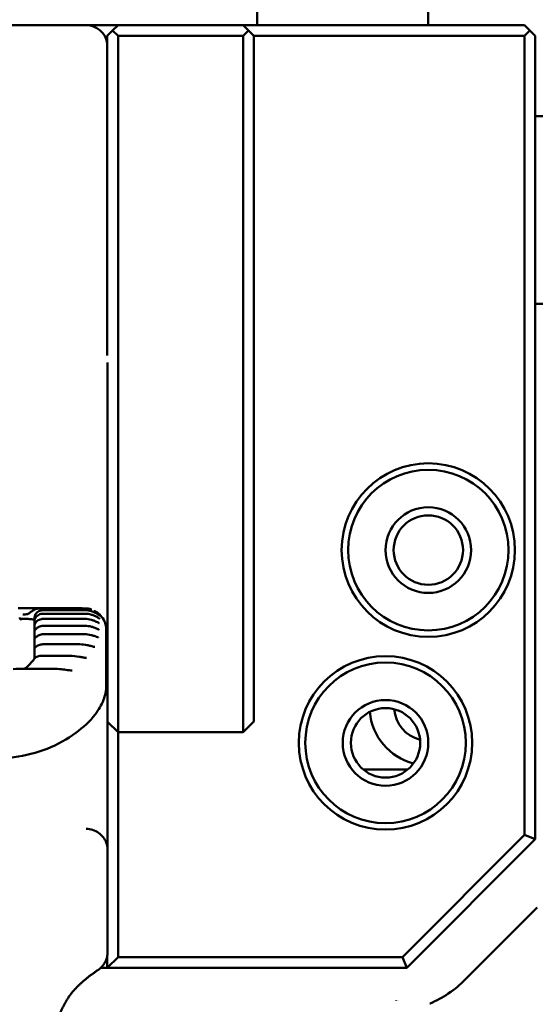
# Model space of a CAD drawing. Header units: millimetres. Extents: x 0 to 14369, y -869 to 2970.
# Tile 189 of 256: x 1016 to 1040, y 2588 to 2634. Entities that reach past the tile are written whole.
import ezdxf

# ---------------------------------------------------------------- set-up
doc = ezdxf.new("R2010")
doc.units = ezdxf.units.MM
doc.header["$LTSCALE"] = 10
doc.layers.add('Detailumgrenzung (ISO)', color=7, linetype='Continuous', lineweight=25)
doc.layers.add('Sichtbar (ISO)', color=7, linetype='Continuous', lineweight=50)

# ---------------------------------------------------------------- blocks, each defined once
blk = doc.blocks.new('2DDetail0')
at = {"layer": 'Detailumgrenzung (ISO)'}
blk.add_circle((97.1085, 255.6514), 10.9365, dxfattribs=at)

msp = doc.modelspace()

# ---------------------------------------------------------------- linework, layer by layer
at = {"layer": 'Sichtbar (ISO)'}
for p, q in [((1027.155, 2633.514), (1027.155, 2637.46)), ((1035.155, 2633.514), (1035.155, 2637.46)), ((1015.105, 2633.514), (1019.17, 2633.514)), ((1019.17, 2633.514), (1020.655, 2633.514)), ((1020.655, 2633.514), (1020.405, 2633.264)), ((1026.505, 2633.514), (1020.655, 2633.514)), ((1039.655, 2633.514), (1026.505, 2633.514)), ((1026.755, 2633.264), (1026.505, 2633.514)), ((1039.905, 2633.264), (1039.655, 2633.514)), ((1020.405, 2633.264), (1020.155, 2633.014)), ((1020.155, 2618.796), (1020.155, 2633.014)), ((1020.655, 2633.014), (1020.405, 2633.264)), ((1026.505, 2633.014), (1020.655, 2633.014)), ((1020.655, 2618.796), (1020.655, 2633.014)), ((1026.505, 2633.014), (1026.755, 2633.264)), ((1026.505, 2633.014), (1026.505, 2618.796)), ((1027.005, 2633.014), (1026.755, 2633.264)), ((1027.005, 2633.014), (1027.005, 2618.796)), ((1039.655, 2633.014), (1027.005, 2633.014)), ((1039.905, 2633.264), (1039.655, 2633.014)), ((1039.655, 2624.185), (1039.655, 2633.014)), ((1040.155, 2633.014), (1039.905, 2633.264)), ((1040.155, 2624.185), (1040.155, 2633.014)), ((1042.991, 2629.264), (1040.155, 2629.264)), ((1039.655, 2624.185), (1039.655, 2623.585)), ((1040.155, 2624.185), (1040.155, 2623.885)), ((1040.155, 2620.685), (1040.155, 2623.885)), ((1039.655, 2620.385), (1039.655, 2623.585)), ((1040.155, 2619.785), (1040.155, 2620.685)), ((1230.155, 2620.514), (1040.155, 2620.514)), ((1039.655, 2619.785), (1039.655, 2620.385)), ((1039.655, 2595.721), (1039.655, 2619.785)), ((1040.155, 2595.514), (1040.155, 2619.785)), ((1020.155, 2618.546), (1020.155, 2618.796)), ((1020.655, 2618.296), (1020.655, 2618.796)), ((1026.505, 2618.796), (1026.505, 2618.296)), ((1027.005, 2618.796), (1027.005, 2618.546)), ((1020.155, 2618.546), (1020.155, 2618.097)), ((1020.655, 2601.014), (1020.655, 2618.296)), ((1026.505, 2618.296), (1026.505, 2601.014)), ((1027.005, 2601.264), (1027.005, 2618.546)), ((1020.17, 2617.765), (1020.17, 2616.695)), ((1020.17, 2595.02), (1020.17, 2616.695)), ((1018.894, 2606.302), (1015.995, 2606.302)), ((1016.999, 2606.293), (1019.095, 2606.293)), ((1017.155, 2606.209), (1019.105, 2606.209)), ((1016.755, 2605.729), (1016.755, 2605.846)), ((1019.105, 2606.044), (1017.155, 2606.044)), ((1019.105, 2605.801), (1017.155, 2605.801)), ((1019.518, 2606.199), (1019.518, 2606.199)), ((1016.755, 2605.523), (1016.755, 2605.723)), ((1016.755, 2605.24), (1016.755, 2605.507)), ((1019.105, 2605.48), (1017.155, 2605.48)), ((1020.105, 2605.283), (1020.105, 2604.362)), ((1016.755, 2604.883), (1016.755, 2605.22)), ((1016.755, 2604.461), (1016.755, 2604.859)), ((1019.08, 2605.084), (1017.155, 2605.084)), ((1016.755, 2604.007), (1016.755, 2604.427)), ((1018.869, 2604.616), (1017.155, 2604.616)), ((1016.733, 2603.929), (1016.733, 2603.929)), ((1016.751, 2603.953), (1016.751, 2603.953)), ((1018.406, 2604.078), (1017.083, 2604.078)), ((1020.105, 2602.675), (1020.105, 2604.362)), ((1016.248, 2603.474), (1017.565, 2603.474)), ((1016.625, 2603.789), (1016.625, 2603.789)), ((1016.712, 2603.724), (1016.712, 2603.724)), ((1016.754, 2603.882), (1016.754, 2603.882)), ((1027.005, 2601.264), (1027.005, 2601.014)), ((1020.655, 2600.514), (1020.17, 2600.999)), ((1020.655, 2600.514), (1020.655, 2601.014)), ((1026.505, 2601.014), (1026.505, 2600.514)), ((1027.005, 2601.014), (1026.505, 2600.514)), ((1020.655, 2600.514), (1020.655, 2590.014)), ((1026.505, 2600.514), (1020.655, 2600.514)), ((1032.123, 2598.764), (1034.187, 2598.764)), ((1033.948, 2590.014), (1039.655, 2595.721)), ((1039.655, 2595.721), (1040.155, 2595.514)), ((1034.155, 2589.514), (1040.155, 2595.514)), ((1020.17, 2595.02), (1020.17, 2590.252)), ((1040.239, 2592.325), (1036.843, 2588.93)), ((1020.17, 2590.25), (1020.17, 2590.251)), ((1020.155, 2590.074), (1020.155, 2589.514)), ((1020.655, 2590.014), (1020.155, 2589.514)), ((1020.655, 2590.014), (1033.948, 2590.014)), ((1033.948, 2590.014), (1034.155, 2589.514)), ((1019.85, 2589.514), (1020.155, 2589.514)), ((1020.155, 2589.514), (1034.155, 2589.514)), ((1033.655, 2587.995), (1033.655, 2587.994)), ((1033.765, 2588.008), (1033.765, 2588.008))]:
    msp.add_line(p, q, dxfattribs=at)
for centre, radius in [((1035.155, 2609.014), 4.05), ((1035.155, 2609.014), 3.75), ((1035.155, 2609.014), 2), ((1035.155, 2609.014), 1.621), ((1033.155, 2600.014), 4.05), ((1033.155, 2600.014), 3.75), ((1033.155, 2600.014), 2), ((1033.155, 2600.014), 1.621)]:
    msp.add_circle(centre, radius, dxfattribs=at)
for centre, radius, start, end in [((1019.17, 2632.514), 1, 10.0164, 90), ((1035.155, 2601.714), 2.75, 185.3568, 255.3722), ((1035.155, 2601.714), 1.6, 184.6782, 256.0509)]:
    msp.add_arc(centre, radius, start, end, dxfattribs=at)
for centre, major_axis, ratio, start_param, end_param in [((1019.105, 2605.283), (1, 0), 0.998018, 6.282926, 6.282959), ((1017.155, 2604.003), (-0.4, 0), 0.83762, 6.282843, 6.283129), ((1020.128, 2594.972), (0.01, 0.218), 0.189239, 4.942332, 5.173093)]:
    msp.add_ellipse(centre, major_axis=major_axis, ratio=ratio, start_param=start_param, end_param=end_param, dxfattribs=at)
for points, knots in [([(1016.211, 2606.004), (1016.288, 2606.004), (1016.359, 2606.009), (1016.466, 2606.044), (1016.509, 2606.069), (1016.596, 2606.131), (1016.637, 2606.163), (1016.73, 2606.222), (1016.783, 2606.249), (1016.89, 2606.283), (1016.945, 2606.293), (1016.999, 2606.293)], [0, 0, 0, 0, 0.02576362, 0.02576362, 0.04644061, 0.04644061, 0.0630425, 0.0630425, 0.08061884, 0.08061884, 0.09683917, 0.09683917, 0.09683917, 0.09683917]), ([(1016.755, 2605.856), (1016.755, 2605.857), (1016.755, 2605.86), (1016.756, 2605.868), (1016.756, 2605.875), (1016.76, 2605.898), (1016.764, 2605.918), (1016.779, 2605.963), (1016.79, 2605.989), (1016.822, 2606.042), (1016.843, 2606.068), (1016.892, 2606.116), (1016.921, 2606.138), (1016.986, 2606.174), (1017.022, 2606.189), (1017.091, 2606.205), (1017.123, 2606.209), (1017.155, 2606.209)], [0, 0, 0, 0, 0.00355203, 0.00355203, 0.00969238, 0.00969238, 0.02019338, 0.02019338, 0.03117216, 0.03117216, 0.04211515, 0.04211515, 0.0531002, 0.0531002, 0.06472728, 0.06472728, 0.07429002, 0.07429002, 0.07429002, 0.07429002]), ([(1019.095, 2606.293), (1019.202, 2606.293), (1019.311, 2606.275), (1019.417, 2606.24), (1019.422, 2606.238), (1019.428, 2606.236)], [0, 0, 0, 0, 0.03213484, 0.03213484, 0.03383381, 0.03383381, 0.03383381, 0.03383381]), ([(1019.105, 2606.209), (1019.211, 2606.209), (1019.32, 2606.191), (1019.467, 2606.145), (1019.512, 2606.127), (1019.592, 2606.089), (1019.628, 2606.07), (1019.686, 2606.035), (1019.71, 2606.019), (1019.747, 2605.993), (1019.762, 2605.982), (1019.785, 2605.965), (1019.794, 2605.958), (1019.807, 2605.948), (1019.811, 2605.944), (1019.817, 2605.94), (1019.818, 2605.939), (1019.819, 2605.939), (1019.819, 2605.939), (1019.819, 2605.939)], [0, 0, 0, 0, 0.03197006, 0.03197006, 0.0468081, 0.0468081, 0.05949596, 0.05949596, 0.06938989, 0.06938989, 0.07680407, 0.07680407, 0.08259615, 0.08259615, 0.08692758, 0.08692758, 0.0899975, 0.0899975, 0.09022281, 0.09022281, 0.09022281, 0.09022281]), ([(1016.06, 2605.864), (1016.06, 2605.853), (1016.062, 2605.843), (1016.069, 2605.823), (1016.074, 2605.813), (1016.087, 2605.797), (1016.094, 2605.79), (1016.105, 2605.782), (1016.108, 2605.78), (1016.113, 2605.778), (1016.115, 2605.777), (1016.12, 2605.774), (1016.123, 2605.774), (1016.126, 2605.773), (1016.127, 2605.772), (1016.127, 2605.772), (1016.127, 2605.772), (1016.127, 2605.772)], [0, 0, 0, 0, 0.00322914, 0.00322914, 0.00645042, 0.00645042, 0.00961173, 0.00961173, 0.01090878, 0.01090878, 0.01184494, 0.01184494, 0.01334229, 0.01334229, 0.01467985, 0.01467985, 0.01523978, 0.01523978, 0.01523978, 0.01523978]), ([(1016.755, 2605.748), (1016.755, 2605.76), (1016.73, 2605.771), (1016.628, 2605.788), (1016.551, 2605.793), (1016.373, 2605.8), (1016.261, 2605.802), (1016.12, 2605.803), (1016.101, 2605.803), (1016.082, 2605.803)], [-0.4541071, -0.4541071, -0.4541071, -0.4541071, -0.4161216, -0.4161216, -0.3781361, -0.3781361, -0.3403282, -0.3403282, -0.3346391, -0.3346391, -0.3346391, -0.3346391]), ([(1016.756, 2605.731), (1016.756, 2605.731), (1016.756, 2605.731), (1016.756, 2605.732), (1016.756, 2605.732), (1016.756, 2605.734), (1016.757, 2605.737), (1016.759, 2605.747), (1016.76, 2605.756), (1016.768, 2605.784), (1016.776, 2605.804), (1016.798, 2605.848), (1016.814, 2605.873), (1016.854, 2605.921), (1016.878, 2605.943), (1016.935, 2605.985), (1016.969, 2606.003), (1017.041, 2606.03), (1017.08, 2606.039), (1017.131, 2606.044), (1017.143, 2606.044), (1017.155, 2606.044)], [0.01545825, 0.01545825, 0.01545825, 0.01545825, 0.01559838, 0.01559838, 0.01688382, 0.01688382, 0.01985851, 0.01985851, 0.02721279, 0.02721279, 0.03717495, 0.03717495, 0.04808012, 0.04808012, 0.05868273, 0.05868273, 0.07020161, 0.07020161, 0.08202318, 0.08202318, 0.08561483, 0.08561483, 0.08561483, 0.08561483]), ([(1016.761, 2605.535), (1016.761, 2605.535), (1016.761, 2605.535), (1016.761, 2605.536), (1016.761, 2605.537), (1016.763, 2605.541), (1016.764, 2605.546), (1016.77, 2605.56), (1016.774, 2605.571), (1016.788, 2605.599), (1016.801, 2605.62), (1016.835, 2605.663), (1016.857, 2605.685), (1016.908, 2605.726), (1016.938, 2605.745), (1017.003, 2605.775), (1017.039, 2605.787), (1017.102, 2605.799), (1017.129, 2605.801), (1017.155, 2605.801)], [0.01432361, 0.01432361, 0.01432361, 0.01432361, 0.01486405, 0.01486405, 0.01695075, 0.01695075, 0.02135161, 0.02135161, 0.02758143, 0.02758143, 0.03770086, 0.03770086, 0.04846881, 0.04846881, 0.05926586, 0.05926586, 0.07065794, 0.07065794, 0.07851269, 0.07851269, 0.07851269, 0.07851269]), ([(1019.105, 2606.044), (1019.212, 2606.044), (1019.32, 2606.028), (1019.467, 2605.983), (1019.513, 2605.966), (1019.592, 2605.931), (1019.627, 2605.913), (1019.683, 2605.882), (1019.706, 2605.868), (1019.741, 2605.846), (1019.755, 2605.838), (1019.775, 2605.825), (1019.782, 2605.82), (1019.792, 2605.815), (1019.795, 2605.813), (1019.798, 2605.812), (1019.798, 2605.811), (1019.798, 2605.811)], [0, 0, 0, 0, 0.03201636, 0.03201636, 0.04684702, 0.04684702, 0.05935502, 0.05935502, 0.0688565, 0.0688565, 0.0757962, 0.0757962, 0.08083193, 0.08083193, 0.0843837, 0.0843837, 0.08595568, 0.08595568, 0.08595568, 0.08595568]), ([(1019.105, 2605.801), (1019.212, 2605.801), (1019.32, 2605.785), (1019.468, 2605.742), (1019.513, 2605.726), (1019.591, 2605.694), (1019.626, 2605.678), (1019.68, 2605.651), (1019.701, 2605.639), (1019.734, 2605.622), (1019.746, 2605.616), (1019.763, 2605.607), (1019.769, 2605.604), (1019.776, 2605.601), (1019.778, 2605.601), (1019.779, 2605.6), (1019.779, 2605.6), (1019.779, 2605.6)], [0, 0, 0, 0, 0.03205723, 0.03205723, 0.04686062, 0.04686062, 0.05914042, 0.05914042, 0.06820084, 0.06820084, 0.07457175, 0.07457175, 0.0789023, 0.0789023, 0.08181053, 0.08181053, 0.08258204, 0.08258204, 0.08258204, 0.08258204]), ([(1019.518, 2606.199), (1019.6, 2606.162), (1019.679, 2606.111), (1019.825, 2605.987), (1019.891, 2605.911), (1020.003, 2605.737), (1020.047, 2605.637), (1020.094, 2605.451), (1020.105, 2605.367), (1020.105, 2605.283)], [0, 0, 0, 0, 0.0285218, 0.0285218, 0.058561, 0.058561, 0.0910015, 0.0910015, 0.1163972, 0.1163972, 0.1163972, 0.1163972]), ([(1016.77, 2605.26), (1016.77, 2605.26), (1016.77, 2605.26), (1016.771, 2605.261), (1016.771, 2605.262), (1016.773, 2605.266), (1016.775, 2605.27), (1016.782, 2605.282), (1016.788, 2605.291), (1016.806, 2605.317), (1016.821, 2605.335), (1016.858, 2605.371), (1016.88, 2605.389), (1016.933, 2605.424), (1016.965, 2605.441), (1017.035, 2605.466), (1017.073, 2605.474), (1017.126, 2605.48), (1017.14, 2605.48), (1017.155, 2605.48)], [0.01279696, 0.01279696, 0.01279696, 0.01279696, 0.01345187, 0.01345187, 0.01528312, 0.01528312, 0.01864221, 0.01864221, 0.02493135, 0.02493135, 0.03444484, 0.03444484, 0.04416356, 0.04416356, 0.05530019, 0.05530019, 0.06685655, 0.06685655, 0.07122022, 0.07122022, 0.07122022, 0.07122022]), ([(1019.105, 2605.48), (1019.212, 2605.48), (1019.32, 2605.465), (1019.468, 2605.425), (1019.513, 2605.41), (1019.59, 2605.381), (1019.623, 2605.366), (1019.675, 2605.344), (1019.695, 2605.335), (1019.725, 2605.322), (1019.735, 2605.317), (1019.749, 2605.312), (1019.754, 2605.31), (1019.759, 2605.309), (1019.76, 2605.309), (1019.76, 2605.309), (1019.76, 2605.309), (1019.76, 2605.309)], [0, 0, 0, 0, 0.03207788, 0.03207788, 0.04683101, 0.04683101, 0.0588242, 0.0588242, 0.06738412, 0.06738412, 0.07316789, 0.07316789, 0.07690203, 0.07690203, 0.07938898, 0.07938898, 0.07966097, 0.07966097, 0.07966097, 0.07966097]), ([(1016.785, 2604.908), (1016.785, 2604.908), (1016.786, 2604.908), (1016.787, 2604.91), (1016.788, 2604.912), (1016.793, 2604.918), (1016.797, 2604.923), (1016.81, 2604.938), (1016.82, 2604.948), (1016.847, 2604.973), (1016.865, 2604.988), (1016.91, 2605.018), (1016.938, 2605.034), (1017, 2605.06), (1017.035, 2605.07), (1017.098, 2605.082), (1017.126, 2605.084), (1017.155, 2605.084)], [0.0108628, 0.0108628, 0.0108628, 0.0108628, 0.01220632, 0.01220632, 0.01471048, 0.01471048, 0.01907579, 0.01907579, 0.02586298, 0.02586298, 0.03449291, 0.03449291, 0.04468899, 0.04468899, 0.0556091, 0.0556091, 0.06409993, 0.06409993, 0.06409993, 0.06409993]), ([(1019.08, 2605.084), (1019.188, 2605.084), (1019.297, 2605.069), (1019.446, 2605.033), (1019.492, 2605.019), (1019.571, 2604.993), (1019.605, 2604.981), (1019.657, 2604.962), (1019.677, 2604.955), (1019.705, 2604.946), (1019.715, 2604.943), (1019.727, 2604.941), (1019.73, 2604.94), (1019.734, 2604.939), (1019.735, 2604.939), (1019.735, 2604.939)], [0, 0, 0, 0, 0.03228946, 0.03228946, 0.04729381, 0.04729381, 0.05944626, 0.05944626, 0.06796366, 0.06796366, 0.073508, 0.073508, 0.07655578, 0.07655578, 0.07911496, 0.07911496, 0.07911496, 0.07911496]), ([(1016.805, 2604.478), (1016.805, 2604.478), (1016.805, 2604.478), (1016.807, 2604.48), (1016.809, 2604.482), (1016.815, 2604.487), (1016.82, 2604.492), (1016.835, 2604.504), (1016.846, 2604.512), (1016.875, 2604.533), (1016.894, 2604.545), (1016.941, 2604.57), (1016.97, 2604.582), (1017.035, 2604.603), (1017.071, 2604.61), (1017.124, 2604.615), (1017.139, 2604.616), (1017.155, 2604.616)], [0.00913818, 0.00913818, 0.00913818, 0.00913818, 0.01070168, 0.01070168, 0.01342584, 0.01342584, 0.01732524, 0.01732524, 0.02342958, 0.02342958, 0.03159019, 0.03159019, 0.0415367, 0.0415367, 0.05269462, 0.05269462, 0.05735632, 0.05735632, 0.05735632, 0.05735632]), ([(1018.869, 2604.616), (1018.987, 2604.616), (1019.107, 2604.6), (1019.27, 2604.565), (1019.321, 2604.552), (1019.408, 2604.528), (1019.445, 2604.518), (1019.498, 2604.506), (1019.515, 2604.502), (1019.547, 2604.497), (1019.561, 2604.495), (1019.571, 2604.495)], [0, 0, 0, 0, 0.03539929, 0.03539929, 0.05186697, 0.05186697, 0.06536978, 0.06536978, 0.07269761, 0.07269761, 0.08042806, 0.08042806, 0.08042806, 0.08042806]), ([(1016.733, 2603.929), (1016.738, 2603.939), (1016.744, 2603.947), (1016.758, 2603.965), (1016.769, 2603.975), (1016.802, 2604.002), (1016.829, 2604.018), (1016.887, 2604.044), (1016.916, 2604.054), (1016.981, 2604.07), (1017.018, 2604.075), (1017.064, 2604.078), (1017.073, 2604.078), (1017.083, 2604.078)], [0, 0, 0, 0, 0.00442061, 0.00442061, 0.01098747, 0.01098747, 0.02258535, 0.02258535, 0.03224967, 0.03224967, 0.04323614, 0.04323614, 0.0460601, 0.0460601, 0.0460601, 0.0460601]), ([(1016.751, 2603.956), (1016.751, 2603.957), (1016.751, 2603.958), (1016.753, 2603.969), (1016.754, 2603.983), (1016.755, 2604.001)], [0.025462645, 0.025462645, 0.025462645, 0.025462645, 0.026308, 0.026308, 0.034150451, 0.034150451, 0.034150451, 0.034150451]), ([(1018.406, 2604.078), (1018.552, 2604.078), (1018.701, 2604.06), (1018.902, 2604.023), (1018.963, 2604.01), (1019.082, 2603.989), (1019.141, 2603.98), (1019.188, 2603.98)], [0, 0, 0, 0, 0.04394621, 0.04394621, 0.06386958, 0.06386958, 0.0851548, 0.0851548, 0.0851548, 0.0851548]), ([(1016.272, 2603.474), (1016.288, 2603.481), (1016.304, 2603.488), (1016.349, 2603.513), (1016.379, 2603.533), (1016.452, 2603.595), (1016.495, 2603.645), (1016.566, 2603.727), (1016.594, 2603.759), (1016.625, 2603.789)], [0.05571309, 0.05571309, 0.05571309, 0.05571309, 0.06169143, 0.06169143, 0.07382743, 0.07382743, 0.09376703, 0.09376703, 0.10663669, 0.10663669, 0.10663669, 0.10663669]), ([(1017.565, 2603.474), (1017.684, 2603.474), (1017.804, 2603.468), (1018.025, 2603.447), (1018.127, 2603.434), (1018.327, 2603.409), (1018.427, 2603.397), (1018.518, 2603.397)], [0, 0, 0, 0, 0.03591716, 0.03591716, 0.06717476, 0.06717476, 0.09981401, 0.09981401, 0.09981401, 0.09981401]), ([(1020.105, 2602.675), (1020.105, 2602.447), (1020.057, 2602.227), (1019.886, 2601.78), (1019.751, 2601.554), (1019.348, 2601.032), (1019.041, 2600.74), (1018.293, 2600.19), (1017.834, 2599.933), (1016.858, 2599.547), (1016.331, 2599.41), (1015.569, 2599.321), (1015.337, 2599.308), (1015.105, 2599.308)], [0, 0, 0, 0, 0.0913805, 0.0913805, 0.1993918, 0.1993918, 0.3541692, 0.3541692, 0.5216106, 0.5216106, 0.6832404, 0.6832404, 0.7527626, 0.7527626, 0.7527626, 0.7527626]), ([(1019.17, 2596), (1019.272, 2595.997), (1019.374, 2595.98), (1019.471, 2595.949), (1019.568, 2595.917), (1019.66, 2595.872), (1019.743, 2595.814), (1019.826, 2595.757), (1019.9, 2595.687), (1019.962, 2595.609), (1020.024, 2595.531), (1020.074, 2595.444), (1020.109, 2595.352), (1020.144, 2595.261), (1020.164, 2595.164), (1020.169, 2595.067)], [0, 0, 0, 0, 0.2, 0.2, 0.2, 0.4, 0.4, 0.4, 0.6, 0.6, 0.6, 0.8, 0.8, 0.8, 1, 1, 1, 1]), ([(1020.17, 2590.252), (1020.17, 2590.172), (1020.161, 2590.092), (1020.123, 2589.935), (1020.094, 2589.857), (1020.022, 2589.719), (1019.98, 2589.657), (1019.885, 2589.545), (1019.832, 2589.495), (1019.763, 2589.442), (1019.752, 2589.434), (1019.74, 2589.426)], [-0.09291102, -0.09291102, -0.09291102, -0.09291102, -0.06892991, -0.06892991, -0.04422999, -0.04422999, -0.0218404, -0.0218404, 0, 0, 0.00431065, 0.00431065, 0.00431065, 0.00431065]), ([(1019.362, 2559.429), (1019.26, 2559.744), (1019.022, 2560.489), (1018.653, 2561.706), (1018.288, 2563.011), (1017.976, 2564.245), (1017.729, 2565.358), (1017.537, 2566.36), (1017.392, 2567.267), (1017.286, 2568.091), (1017.212, 2568.841), (1017.162, 2569.525), (1017.131, 2570.145), (1017.113, 2570.706), (1017.104, 2571.215), (1017.099, 2571.687), (1017.098, 2572.138), (1017.098, 2572.584), (1017.098, 2573.032), (1017.098, 2573.481), (1017.098, 2573.928), (1017.098, 2574.374), (1017.099, 2574.834), (1017.099, 2575.329), (1017.101, 2575.882), (1017.103, 2576.504), (1017.106, 2577.205), (1017.111, 2577.993), (1017.119, 2578.85), (1017.129, 2579.722), (1017.143, 2580.552), (1017.159, 2581.312), (1017.179, 2582.007), (1017.201, 2582.642), (1017.226, 2583.22), (1017.255, 2583.742), (1017.287, 2584.212), (1017.322, 2584.631), (1017.361, 2585.004), (1017.402, 2585.335), (1017.446, 2585.631), (1017.492, 2585.895), (1017.54, 2586.13), (1017.588, 2586.339), (1017.636, 2586.525), (1017.684, 2586.691), (1017.731, 2586.84), (1017.777, 2586.973), (1017.822, 2587.094), (1017.866, 2587.204), (1017.907, 2587.303), (1017.946, 2587.392), (1017.982, 2587.472), (1018.016, 2587.543), (1018.048, 2587.608), (1018.078, 2587.669), (1018.109, 2587.728), (1018.14, 2587.786), (1018.171, 2587.844), (1018.202, 2587.901), (1018.233, 2587.956), (1018.266, 2588.013), (1018.303, 2588.072), (1018.343, 2588.136), (1018.389, 2588.203), (1018.442, 2588.276), (1018.5, 2588.352), (1018.566, 2588.431), (1018.64, 2588.514), (1018.722, 2588.601), (1018.812, 2588.69), (1018.911, 2588.782), (1019.019, 2588.877), (1019.134, 2588.974), (1019.256, 2589.071), (1019.383, 2589.169), (1019.511, 2589.264), (1019.634, 2589.352), (1019.704, 2589.401), (1019.736, 2589.423), (1019.74, 2589.426)], [0.0000001, 0.0000001, 0.0000001, 0.0000001, 0.0336725, 0.076746, 0.1197881, 0.1579387, 0.1917, 0.2218751, 0.248967, 0.2733956, 0.2955821, 0.3157665, 0.334003, 0.3503524, 0.3650398, 0.3785636, 0.3914484, 0.4042099, 0.4171064, 0.4300664, 0.4429398, 0.4556149, 0.468576, 0.4825915, 0.4983917, 0.5162675, 0.5362651, 0.5588898, 0.5843438, 0.6103544, 0.6343204, 0.6561532, 0.6762202, 0.694614, 0.7114198, 0.7266907, 0.7404918, 0.7528966, 0.7640283, 0.7740561, 0.7831512, 0.7914305, 0.7989528, 0.8057726, 0.8119648, 0.8176109, 0.8227794, 0.8275259, 0.8319035, 0.835952, 0.83968, 0.8430759, 0.8461329, 0.848886, 0.8514162, 0.8538211, 0.8561803, 0.8585349, 0.8608865, 0.8632338, 0.8656324, 0.8681977, 0.8710562, 0.8742959, 0.8779556, 0.8820538, 0.8865965, 0.8915935, 0.8970813, 0.90311, 0.9097281, 0.9170044, 0.9250318, 0.9339085, 0.9437778, 0.9548992, 0.9675748, 0.9818854, 0.997943, 0.9999997, 0.9999997, 0.9999997, 0.9999997]), ([(1035.224, 2587.847), (1035.228, 2587.849), (1035.232, 2587.851), (1035.533, 2587.977), (1035.818, 2588.13), (1036.411, 2588.526), (1036.66, 2588.747), (1036.843, 2588.93)], [-0.1428491, -0.1428491, -0.1428491, -0.1428491, -0.14194, -0.14194, -0.0776927, -0.0776927, -0.0000087, -0.0000087, -0.0000087, -0.0000087])]:
    msp.add_open_spline(points, degree=3, knots=knots, dxfattribs=at)
for points in [[(1018.894, 2606.302), (1018.944, 2606.302), (1018.995, 2606.299), (1019.045, 2606.293)], [(1016.21, 2606.004), (1016.21, 2606.004), (1016.211, 2606.004), (1016.211, 2606.004)], [(1016.755, 2605.721), (1016.755, 2605.723), (1016.755, 2605.726), (1016.755, 2605.729)], [(1016.755, 2605.513), (1016.755, 2605.516), (1016.755, 2605.519), (1016.755, 2605.523)], [(1016.755, 2605.229), (1016.755, 2605.232), (1016.755, 2605.236), (1016.755, 2605.24)], [(1016.755, 2604.871), (1016.755, 2604.875), (1016.755, 2604.879), (1016.755, 2604.883)], [(1016.755, 2604.441), (1016.755, 2604.445), (1016.755, 2604.45), (1016.755, 2604.454)], [(1016.625, 2603.789), (1016.679, 2603.841), (1016.715, 2603.891), (1016.733, 2603.929)], [(1016.755, 2604.001), (1016.755, 2604.002), (1016.755, 2604.002), (1016.755, 2604.003)], [(1015.755, 2603.462), (1015.919, 2603.462), (1016.084, 2603.474), (1016.248, 2603.474)], [(1020.17, 2590.25), (1020.17, 2590.25), (1020.17, 2590.249), (1020.17, 2590.248)]]:
    msp.add_open_spline(points, degree=3, dxfattribs=at)

# ---------------------------------------------------------------- block references
at = {"layer": 'Detailumgrenzung (ISO)', "xscale": 10, "yscale": 10, "zscale": 10}
msp.add_blockref('2DDetail0', (0, 0), dxfattribs=at)

doc.saveas('drawing.dxf')
